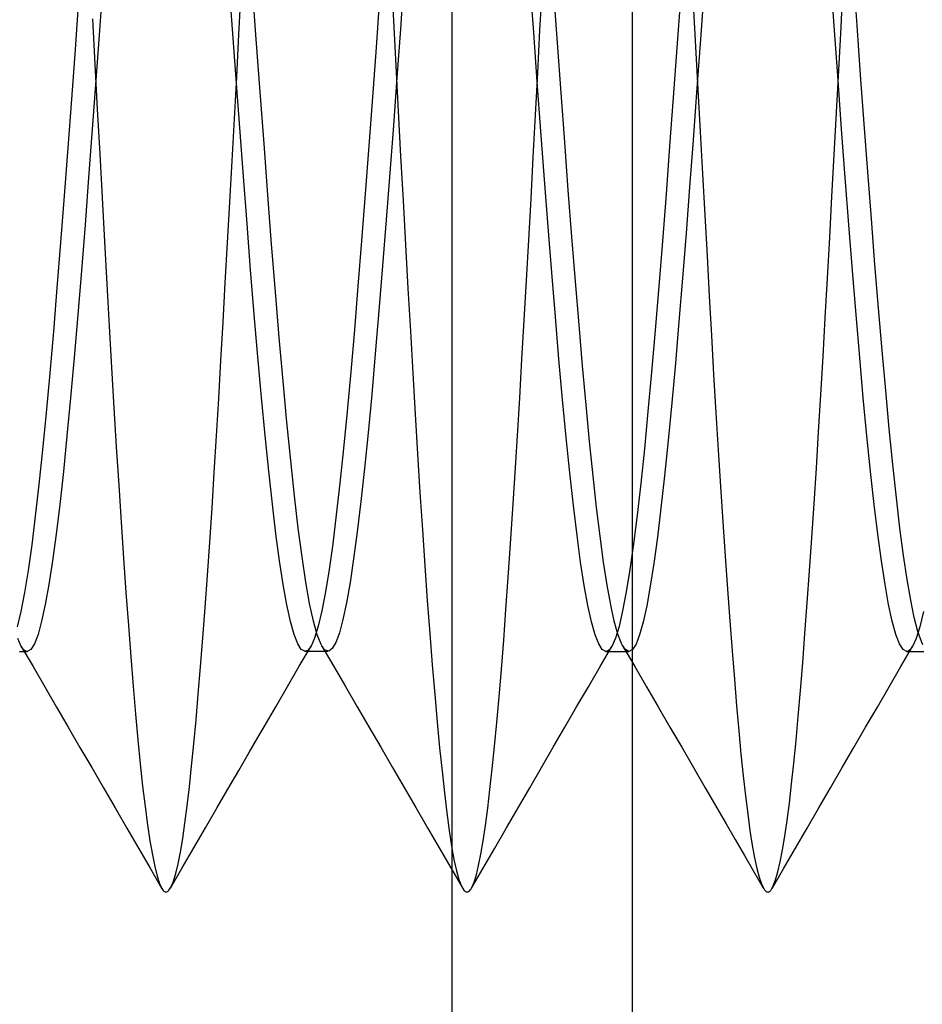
# Model space of a CAD drawing. Header units: millimetres. Extents: x -93 to 0, y 0 to 191.
# Tile 31 of 150: x -4.02 to -2.52, y 34.36 to 36. Entities that reach past the tile are written whole.
import ezdxf

# ---------------------------------------------------------------- set-up
doc = ezdxf.new("R2010")
doc.units = ezdxf.units.MM
doc.layers.add('MAIN-2', color=7, linetype='Continuous')

msp = doc.modelspace()

# ---------------------------------------------------------------- linework, layer by layer
at = {"layer": 'MAIN-2'}
for p, q in [((-3, 2.2), (-3, 185)), ((-3.3, 38.85), (-3.3, 33.25)), ((-3.3, 38.05), (-3.3, 34.05)), ((-3.8797, 36.0658), (-3.8857, 35.9829)), ((-3.6644, 35.9851), (-3.6704, 36.0681)), ((-3.4013, 36.0746), (-3.3973, 35.9991)), ((-3.3798, 36.0659), (-3.3856, 35.9851)), ((-2.6643, 35.9829), (-2.6703, 36.0659)), ((-2.6267, 35.991), (-2.6326, 36.0733)), ((-3.625, 35.9684), (-3.6314, 36.0568)), ((-3.164, 35.9795), (-3.17, 36.0624)), ((-3.1536, 35.9832), (-3.1499, 36.0542)), ((-2.6533, 35.988), (-2.6494, 36.0593)), ((-3.9203, 36.0339), (-3.9263, 35.951)), ((-3.6538, 35.9762), (-3.65, 36.0467)), ((-3.4201, 36.037), (-3.4261, 35.9542)), ((-3.1246, 35.9621), (-3.1306, 36.0457)), ((-2.9201, 36.0364), (-2.9261, 35.9536)), ((-2.8816, 36.0413), (-2.8874, 35.9602)), ((-2.8988, 36.0267), (-2.8949, 35.9556)), ((-3.8972, 36.0021), (-3.8932, 35.9269)), ((-3.6584, 35.9024), (-3.6644, 35.9851)), ((-3.3973, 35.9991), (-3.3934, 35.9237)), ((-3.3856, 35.9851), (-3.3915, 35.9046)), ((-3.1573, 35.9124), (-3.1536, 35.9832)), ((-2.6583, 35.9003), (-2.6643, 35.9829)), ((-2.6571, 35.9169), (-2.6533, 35.988)), ((-2.6207, 35.909), (-2.6267, 35.991)), ((-3.8857, 35.9829), (-3.8917, 35.9003)), ((-3.6576, 35.9057), (-3.6538, 35.9762)), ((-3.6186, 35.8807), (-3.625, 35.9684)), ((-3.158, 35.897), (-3.164, 35.9795)), ((-3.9263, 35.951), (-3.9323, 35.8687)), ((-3.4261, 35.9542), (-3.4321, 35.872)), ((-3.1185, 35.879), (-3.1246, 35.9621)), ((-2.9261, 35.9536), (-2.9321, 35.8713)), ((-2.8949, 35.9556), (-2.8911, 35.8847)), ((-2.8874, 35.9602), (-2.8933, 35.8797)), ((-3.8932, 35.9269), (-3.8893, 35.8519)), ((-3.3934, 35.9237), (-3.3894, 35.8486)), ((-3.6614, 35.8356), (-3.6576, 35.9057)), ((-3.6524, 35.8206), (-3.6584, 35.9024)), ((-3.3915, 35.9046), (-3.3973, 35.8249)), ((-3.161, 35.8419), (-3.1573, 35.9124)), ((-2.6609, 35.8461), (-2.6571, 35.9169)), ((-2.6147, 35.8276), (-2.6207, 35.909)), ((-3.8917, 35.9003), (-3.8977, 35.8186)), ((-3.152, 35.8153), (-3.158, 35.897)), ((-2.8911, 35.8847), (-2.8873, 35.8143)), ((-2.6523, 35.8186), (-2.6583, 35.9003)), ((-3.9323, 35.8687), (-3.9383, 35.7875)), ((-3.6122, 35.7942), (-3.6186, 35.8807)), ((-3.4321, 35.872), (-3.4381, 35.7908)), ((-3.1125, 35.797), (-3.1185, 35.879)), ((-2.9321, 35.8713), (-2.9381, 35.7901)), ((-2.8933, 35.8797), (-2.8992, 35.8002)), ((-3.8893, 35.8519), (-3.8853, 35.7776)), ((-3.6652, 35.766), (-3.6614, 35.8356)), ((-3.3894, 35.8486), (-3.3853, 35.7738)), ((-3.1647, 35.7718), (-3.161, 35.8419)), ((-2.6647, 35.7758), (-2.6609, 35.8461)), ((-3.6464, 35.7401), (-3.6524, 35.8206)), ((-3.3973, 35.8249), (-3.4032, 35.7461)), ((-2.6088, 35.7477), (-2.6147, 35.8276)), ((-3.8977, 35.8186), (-3.9037, 35.7382)), ((-3.146, 35.735), (-3.152, 35.8153)), ((-2.8873, 35.8143), (-2.8835, 35.7445)), ((-2.6463, 35.7383), (-2.6523, 35.8186)), ((-3.9383, 35.7875), (-3.9443, 35.7078)), ((-3.6059, 35.7096), (-3.6122, 35.7942)), ((-3.4381, 35.7908), (-3.4441, 35.7109)), ((-3.1065, 35.7171), (-3.1125, 35.797)), ((-2.9381, 35.7901), (-2.9441, 35.7103)), ((-2.8992, 35.8002), (-2.905, 35.7221)), ((-3.8853, 35.7776), (-3.8814, 35.7042)), ((-3.3853, 35.7738), (-3.3812, 35.6997)), ((-3.1684, 35.7026), (-3.1647, 35.7718)), ((-2.6684, 35.7065), (-2.6647, 35.7758)), ((-3.669, 35.6972), (-3.6652, 35.766)), ((-3.9037, 35.7382), (-3.9097, 35.6597)), ((-3.6404, 35.6613), (-3.6464, 35.7401)), ((-3.4032, 35.7461), (-3.4092, 35.6679)), ((-2.8835, 35.7445), (-2.8797, 35.6756)), ((-2.6403, 35.6597), (-2.6463, 35.7383)), ((-2.6028, 35.6696), (-2.6088, 35.7477)), ((-3.14, 35.6564), (-3.146, 35.735)), ((-2.905, 35.7221), (-2.9109, 35.6456)), ((-3.9443, 35.7078), (-3.9503, 35.6301)), ((-3.5995, 35.6274), (-3.6059, 35.7096)), ((-3.4441, 35.7109), (-3.4501, 35.633)), ((-3.1005, 35.6397), (-3.1065, 35.7171)), ((-2.9441, 35.7103), (-2.9501, 35.6325)), ((-2.6721, 35.6382), (-2.6684, 35.7065)), ((-3.8814, 35.7042), (-3.8775, 35.6318)), ((-3.6727, 35.6296), (-3.669, 35.6972)), ((-3.3812, 35.6997), (-3.3771, 35.6262)), ((-3.1721, 35.6343), (-3.1684, 35.7026)), ((-2.8797, 35.6756), (-2.876, 35.6077)), ((-3.9097, 35.6597), (-3.9157, 35.5834)), ((-3.6344, 35.5847), (-3.6404, 35.6613)), ((-3.4092, 35.6679), (-3.4152, 35.5911)), ((-3.134, 35.5801), (-3.14, 35.6564)), ((-2.6343, 35.5834), (-2.6403, 35.6597)), ((-2.5969, 35.5938), (-2.6028, 35.6696)), ((-3.0946, 35.5651), (-3.1005, 35.6397)), ((-2.9109, 35.6456), (-2.9168, 35.5711)), ((-3.9503, 35.6301), (-3.9563, 35.5547)), ((-3.8775, 35.6318), (-3.8736, 35.5606)), ((-3.6765, 35.5632), (-3.6727, 35.6296)), ((-3.5932, 35.5481), (-3.5995, 35.6274)), ((-3.4501, 35.633), (-3.4561, 35.5575)), ((-3.3771, 35.6262), (-3.373, 35.5538)), ((-3.1759, 35.5672), (-3.1721, 35.6343)), ((-2.9501, 35.6325), (-2.9561, 35.5571)), ((-2.6758, 35.571), (-2.6721, 35.6382)), ((-2.876, 35.6077), (-2.8723, 35.541)), ((-3.4152, 35.5911), (-3.4212, 35.5166)), ((-2.591, 35.5207), (-2.5969, 35.5938)), ((-3.9157, 35.5834), (-3.9217, 35.5097)), ((-3.6284, 35.5107), (-3.6344, 35.5847)), ((-3.128, 35.5065), (-3.134, 35.5801)), ((-2.6283, 35.5097), (-2.6343, 35.5834)), ((-3.8736, 35.5606), (-3.8697, 35.4908)), ((-3.6801, 35.4979), (-3.6765, 35.5632)), ((-3.4561, 35.5575), (-3.4621, 35.4847)), ((-3.1796, 35.5011), (-3.1759, 35.5672)), ((-3.0887, 35.4935), (-3.0946, 35.5651)), ((-2.9168, 35.5711), (-2.9227, 35.499)), ((-2.6794, 35.5051), (-2.6758, 35.571)), ((-3.9563, 35.5547), (-3.9623, 35.4822)), ((-3.5869, 35.4722), (-3.5932, 35.5481)), ((-3.373, 35.5538), (-3.3689, 35.4825)), ((-2.9561, 35.5571), (-2.9621, 35.4843)), ((-2.8723, 35.541), (-2.8687, 35.4753)), ((-3.9217, 35.5097), (-3.9277, 35.4391)), ((-3.6223, 35.4398), (-3.6284, 35.5107)), ((-3.4212, 35.5166), (-3.4273, 35.4453)), ((-2.6223, 35.4391), (-2.6283, 35.5097)), ((-2.5851, 35.4507), (-2.591, 35.5207)), ((-3.6838, 35.4337), (-3.6801, 35.4979)), ((-3.1835, 35.436), (-3.1796, 35.5011)), ((-3.122, 35.4361), (-3.128, 35.5065)), ((-3.0829, 35.4252), (-3.0887, 35.4935)), ((-2.9227, 35.499), (-2.9286, 35.4296)), ((-2.6831, 35.4405), (-2.6794, 35.5051)), ((-3.9623, 35.4822), (-3.9683, 35.4128)), ((-3.8697, 35.4908), (-3.8657, 35.4224)), ((-3.4621, 35.4847), (-3.4681, 35.4152)), ((-3.3689, 35.4825), (-3.3649, 35.4127)), ((-2.9621, 35.4843), (-2.9681, 35.4148)), ((-3.5806, 35.3997), (-3.5869, 35.4722)), ((-2.8687, 35.4753), (-2.865, 35.4107)), ((-3.4273, 35.4453), (-3.4333, 35.3776)), ((-2.5791, 35.3838), (-2.5851, 35.4507)), ((-3.9277, 35.4391), (-3.9337, 35.3719)), ((-3.6874, 35.3705), (-3.6838, 35.4337)), ((-3.6163, 35.3724), (-3.6223, 35.4398)), ((-3.1873, 35.3718), (-3.1835, 35.436)), ((-3.116, 35.3692), (-3.122, 35.4361)), ((-2.9286, 35.4296), (-2.9346, 35.3633)), ((-2.6868, 35.3771), (-2.6831, 35.4405)), ((-2.6163, 35.3719), (-2.6223, 35.4391)), ((-3.9683, 35.4128), (-3.9743, 35.347)), ((-3.8657, 35.4224), (-3.8617, 35.3555)), ((-3.4681, 35.4152), (-3.4741, 35.3494)), ((-3.3649, 35.4127), (-3.3609, 35.3447)), ((-3.077, 35.3604), (-3.0829, 35.4252)), ((-2.9681, 35.4148), (-2.9741, 35.3489)), ((-2.865, 35.4107), (-2.8613, 35.3472)), ((-3.5743, 35.3313), (-3.5806, 35.3997)), ((-3.4333, 35.3776), (-3.4393, 35.3138)), ((-2.5732, 35.3205), (-2.5791, 35.3838)), ((-3.9337, 35.3719), (-3.9397, 35.3085)), ((-3.6911, 35.3086), (-3.6874, 35.3705)), ((-3.6103, 35.309), (-3.6163, 35.3724)), ((-3.1912, 35.3089), (-3.1873, 35.3718)), ((-3.11, 35.3061), (-3.116, 35.3692)), ((-2.9346, 35.3633), (-2.9406, 35.3008)), ((-2.6905, 35.3152), (-2.6868, 35.3771)), ((-2.6103, 35.3085), (-2.6163, 35.3719)), ((-3.9743, 35.347), (-3.9803, 35.2852)), ((-3.8617, 35.3555), (-3.8577, 35.2902)), ((-3.4741, 35.3494), (-3.4801, 35.2876)), ((-3.3609, 35.3447), (-3.3569, 35.2787)), ((-3.0711, 35.2993), (-3.077, 35.3604)), ((-2.9741, 35.3489), (-2.9801, 35.2869)), ((-2.8613, 35.3472), (-2.8575, 35.285)), ((-3.5679, 35.2676), (-3.5743, 35.3313)), ((-3.4393, 35.3138), (-3.4453, 35.2543)), ((-2.6943, 35.2548), (-2.6905, 35.3152)), ((-2.5673, 35.2611), (-2.5732, 35.3205)), ((-3.9397, 35.3085), (-3.9457, 35.2493)), ((-3.6948, 35.248), (-3.6911, 35.3086)), ((-3.6043, 35.2499), (-3.6103, 35.309)), ((-3.195, 35.2473), (-3.1912, 35.3089)), ((-3.104, 35.2472), (-3.11, 35.3061)), ((-3.0653, 35.2424), (-3.0711, 35.2993)), ((-2.9406, 35.3008), (-2.9465, 35.2424)), ((-2.6043, 35.2493), (-2.6103, 35.3085)), ((-3.9803, 35.2852), (-3.9863, 35.2277)), ((-3.8577, 35.2902), (-3.8536, 35.2267)), ((-3.4801, 35.2876), (-3.4861, 35.2302)), ((-2.9801, 35.2869), (-2.9861, 35.2294)), ((-2.8575, 35.285), (-2.8537, 35.2244)), ((-3.5616, 35.2088), (-3.5679, 35.2676)), ((-3.3569, 35.2787), (-3.353, 35.2146)), ((-3.9457, 35.2493), (-3.9517, 35.1946)), ((-3.6985, 35.189), (-3.6948, 35.248)), ((-3.5983, 35.1953), (-3.6043, 35.2499)), ((-3.4453, 35.2543), (-3.4513, 35.1993)), ((-3.1989, 35.1874), (-3.195, 35.2473)), ((-3.098, 35.1928), (-3.104, 35.2472)), ((-2.6981, 35.1961), (-2.6943, 35.2548)), ((-2.5982, 35.1947), (-2.6043, 35.2493)), ((-2.5613, 35.2058), (-2.5673, 35.2611)), ((-3.4861, 35.2302), (-3.4921, 35.1773)), ((-3.0595, 35.1897), (-3.0653, 35.2424)), ((-2.9465, 35.2424), (-2.9525, 35.1887)), ((-3.9863, 35.2277), (-3.9923, 35.1749)), ((-3.8536, 35.2267), (-3.8496, 35.165)), ((-3.353, 35.2146), (-3.349, 35.1525)), ((-2.9861, 35.2294), (-2.9921, 35.1766)), ((-2.8537, 35.2244), (-2.8498, 35.1655)), ((-3.5553, 35.1554), (-3.5616, 35.2088)), ((-3.4513, 35.1993), (-3.4574, 35.149)), ((-2.5553, 35.1553), (-2.5613, 35.2058)), ((-3.9517, 35.1946), (-3.9577, 35.145)), ((-3.7023, 35.1318), (-3.6985, 35.189)), ((-3.5923, 35.1455), (-3.5983, 35.1953)), ((-3.2027, 35.1293), (-3.1989, 35.1874)), ((-3.092, 35.1432), (-3.098, 35.1928)), ((-3.0536, 35.1417), (-3.0595, 35.1897)), ((-2.9525, 35.1887), (-2.9585, 35.1401)), ((-2.7019, 35.1391), (-2.6981, 35.1961)), ((-2.5922, 35.145), (-2.5982, 35.1947)), ((-3.9923, 35.1749), (-3.9983, 35.1273)), ((-3.8496, 35.165), (-3.8456, 35.1054)), ((-3.4921, 35.1773), (-3.4981, 35.1294)), ((-2.9921, 35.1766), (-2.9982, 35.1289)), ((-2.8498, 35.1655), (-2.8459, 35.1085)), ((-3.549, 35.1075), (-3.5553, 35.1554)), ((-3.4574, 35.149), (-3.4634, 35.104)), ((-3.349, 35.1525), (-3.345, 35.0925)), ((-2.5494, 35.1099), (-2.5553, 35.1553)), ((-3.9577, 35.145), (-3.9637, 35.1006)), ((-3.7061, 35.0765), (-3.7023, 35.1318)), ((-3.5862, 35.1008), (-3.5923, 35.1455)), ((-3.086, 35.0988), (-3.092, 35.1432)), ((-3.0478, 35.0984), (-3.0536, 35.1417)), ((-2.9585, 35.1401), (-2.9644, 35.0967)), ((-2.7057, 35.084), (-2.7019, 35.1391)), ((-2.5862, 35.1006), (-2.5922, 35.145)), ((-3.9983, 35.1273), (-4.0043, 35.0849)), ((-3.4981, 35.1294), (-3.5041, 35.0866)), ((-3.2064, 35.0733), (-3.2027, 35.1293)), ((-2.9982, 35.1289), (-3.0042, 35.0863)), ((-3.9637, 35.1006), (-3.9697, 35.0616)), ((-3.8456, 35.1054), (-3.8416, 35.048)), ((-3.5802, 35.0615), (-3.5862, 35.1008)), ((-3.5427, 35.0655), (-3.549, 35.1075)), ((-3.4634, 35.104), (-3.4693, 35.0646)), ((-2.8459, 35.1085), (-2.8421, 35.0537)), ((-2.5802, 35.0616), (-2.5862, 35.1006)), ((-2.5434, 35.0699), (-2.5494, 35.1099)), ((-4.0043, 35.0849), (-4.0103, 35.048)), ((-3.5041, 35.0866), (-3.5101, 35.0492)), ((-3.345, 35.0925), (-3.3409, 35.0349)), ((-3.08, 35.0598), (-3.086, 35.0988)), ((-3.0419, 35.0603), (-3.0478, 35.0984)), ((-3.0042, 35.0863), (-3.0102, 35.0491)), ((-2.9644, 35.0967), (-2.9703, 35.0587)), ((-2.7095, 35.0309), (-2.7057, 35.084)), ((-3.7099, 35.0235), (-3.7061, 35.0765)), ((-3.2102, 35.0197), (-3.2064, 35.0733)), ((-2.5374, 35.0354), (-2.5434, 35.0699)), ((-3.9697, 35.0616), (-3.9758, 35.0282)), ((-3.5742, 35.0278), (-3.5802, 35.0615)), ((-3.5364, 35.0297), (-3.5427, 35.0655)), ((-3.4693, 35.0646), (-3.4752, 35.0311)), ((-3.074, 35.0267), (-3.08, 35.0598)), ((-3.036, 35.0276), (-3.0419, 35.0603)), ((-2.9703, 35.0587), (-2.9762, 35.0261)), ((-2.8421, 35.0537), (-2.8382, 35.0013)), ((-2.5742, 35.0282), (-2.5802, 35.0616)), ((-4.0103, 35.048), (-4.0163, 35.0168)), ((-3.8416, 35.048), (-3.8376, 34.9933)), ((-3.5101, 35.0492), (-3.5161, 35.0176)), ((-3.3409, 35.0349), (-3.3368, 34.9799)), ((-3.0102, 35.0491), (-3.0162, 35.0176)), ((-2.5315, 35.0066), (-2.5374, 35.0354)), ((-3.9758, 35.0282), (-3.9818, 35.0004)), ((-3.7138, 34.9729), (-3.7099, 35.0235)), ((-3.5682, 35), (-3.5742, 35.0278)), ((-3.5301, 35.0003), (-3.5364, 35.0297)), ((-3.5161, 35.0176), (-3.5221, 34.992)), ((-3.4752, 35.0311), (-3.4811, 35.0033)), ((-3.2139, 34.9687), (-3.2102, 35.0197)), ((-3.068, 34.9994), (-3.074, 35.0267)), ((-3.0301, 35.0005), (-3.036, 35.0276)), ((-3.0162, 35.0176), (-3.0222, 34.9918)), ((-2.9762, 35.0261), (-2.9821, 34.999)), ((-2.7133, 34.9799), (-2.7095, 35.0309)), ((-2.5682, 35.0004), (-2.5742, 35.0282)), ((-4.0163, 35.0168), (-4.0223, 34.9913)), ((-3.4811, 35.0033), (-3.487, 34.9813)), ((-2.8382, 35.0013), (-2.8344, 34.9515)), ((-2.5256, 34.9836), (-2.5315, 35.0066)), ((-2.5164, 35.0167), (-2.5224, 34.9914)), ((-3.9818, 35.0004), (-3.9878, 34.9786)), ((-3.8376, 34.9933), (-3.8337, 34.9414)), ((-3.5622, 34.9783), (-3.5682, 35)), ((-3.5238, 34.9777), (-3.5301, 35.0003)), ((-3.5221, 34.992), (-3.5281, 34.9725)), ((-3.062, 34.978), (-3.068, 34.9994)), ((-3.0242, 34.9791), (-3.0301, 35.0005)), ((-3.0222, 34.9918), (-3.0282, 34.9721)), ((-2.9821, 34.999), (-2.988, 34.9778)), ((-2.5622, 34.9786), (-2.5682, 35.0004)), ((-2.5224, 34.9914), (-2.5284, 34.9719)), ((-4.0156, 34.9586), (-4.0216, 34.972)), ((-3.9878, 34.9786), (-3.9938, 34.9628)), ((-3.7176, 34.9248), (-3.7138, 34.9729)), ((-3.5562, 34.9628), (-3.5622, 34.9783)), ((-3.5281, 34.9725), (-3.5341, 34.9591)), ((-3.5175, 34.9619), (-3.5238, 34.9777)), ((-3.487, 34.9813), (-3.4928, 34.9651)), ((-3.3368, 34.9799), (-3.3327, 34.9277)), ((-3.2177, 34.9203), (-3.2139, 34.9687)), ((-3.056, 34.9626), (-3.062, 34.978)), ((-3.0282, 34.9721), (-3.0342, 34.9586)), ((-3.0182, 34.9635), (-3.0242, 34.9791)), ((-2.988, 34.9778), (-2.9939, 34.9624)), ((-2.717, 34.9313), (-2.7133, 34.9799)), ((-2.5562, 34.9628), (-2.5622, 34.9786)), ((-2.5284, 34.9719), (-2.5344, 34.9585)), ((-2.5197, 34.9665), (-2.5256, 34.9836)), ((-4.0157, 34.9585), (-3.9961, 34.9249)), ((-4.014, 34.956), (-4.0156, 34.9586)), ((-4.0123, 34.9538), (-4.014, 34.956)), ((-4.0107, 34.9522), (-4.0123, 34.9538)), ((-4.0091, 34.951), (-4.0107, 34.9522)), ((-3.9998, 34.9532), (-4.0058, 34.95)), ((-3.9938, 34.9628), (-3.9998, 34.9532)), ((-3.5502, 34.9535), (-3.5562, 34.9628)), ((-3.5536, 34.9255), (-3.534, 34.9591)), ((-3.5442, 34.9504), (-3.5502, 34.9535)), ((-3.5391, 34.9526), (-3.5408, 34.9514)), ((-3.5375, 34.9543), (-3.5391, 34.9526)), ((-3.5358, 34.9564), (-3.5375, 34.9543)), ((-3.5341, 34.9591), (-3.5358, 34.9564)), ((-3.5164, 34.9597), (-3.5175, 34.9619)), ((-3.5152, 34.9577), (-3.5164, 34.9597)), ((-3.516, 34.959), (-3.4964, 34.9254)), ((-3.514, 34.9559), (-3.5152, 34.9577)), ((-3.5128, 34.9544), (-3.514, 34.9559)), ((-3.5116, 34.9532), (-3.5128, 34.9544)), ((-3.5105, 34.9522), (-3.5116, 34.9532)), ((-3.5046, 34.9506), (-3.5105, 34.9522)), ((-3.4987, 34.9549), (-3.5046, 34.9506)), ((-3.4928, 34.9651), (-3.4987, 34.9549)), ((-3.05, 34.9533), (-3.056, 34.9626)), ((-3.0537, 34.925), (-3.0341, 34.9586)), ((-3.044, 34.9502), (-3.05, 34.9533)), ((-3.0391, 34.9523), (-3.0407, 34.9511)), ((-3.0374, 34.9539), (-3.0391, 34.9523)), ((-3.0358, 34.956), (-3.0374, 34.9539)), ((-3.0342, 34.9586), (-3.0358, 34.956)), ((-3.0171, 34.9613), (-3.0182, 34.9635)), ((-3.0161, 34.9593), (-3.0171, 34.9613)), ((-3.015, 34.9575), (-3.0161, 34.9593)), ((-3.0158, 34.9588), (-2.9962, 34.9252)), ((-3.0139, 34.9559), (-3.015, 34.9575)), ((-3.0128, 34.9545), (-3.0139, 34.9559)), ((-3.0117, 34.9532), (-3.0128, 34.9545)), ((-3.0058, 34.9502), (-3.0117, 34.9532)), ((-2.9999, 34.9533), (-3.0058, 34.9502)), ((-2.9939, 34.9624), (-2.9999, 34.9533)), ((-2.5502, 34.9532), (-2.5562, 34.9628)), ((-2.5539, 34.9249), (-2.5343, 34.9585)), ((-2.5442, 34.95), (-2.5502, 34.9532)), ((-2.5393, 34.9522), (-2.5409, 34.951)), ((-2.5376, 34.9538), (-2.5393, 34.9522)), ((-2.536, 34.956), (-2.5376, 34.9538)), ((-2.5344, 34.9585), (-2.536, 34.956)), ((-2.5185, 34.9638), (-2.5197, 34.9665)), ((-2.5173, 34.9614), (-2.5185, 34.9638)), ((-4.0185, 34.95), (-4.0154, 34.95)), ((-4.0154, 34.95), (-4.0122, 34.95)), ((-4.0122, 34.95), (-4.009, 34.95)), ((-4.0074, 34.9503), (-4.0091, 34.951)), ((-4.009, 34.95), (-4.0058, 34.95)), ((-4.0058, 34.95), (-4.0074, 34.9503)), ((-3.8337, 34.9414), (-3.8298, 34.8923)), ((-3.5425, 34.9507), (-3.5442, 34.9504)), ((-3.5441, 34.9504), (-3.5409, 34.9504)), ((-3.5408, 34.9514), (-3.5425, 34.9507)), ((-3.5409, 34.9504), (-3.5377, 34.9504)), ((-3.5377, 34.9504), (-3.5345, 34.9504)), ((-3.5345, 34.9504), (-3.5314, 34.9504)), ((-3.5314, 34.9504), (-3.5282, 34.9504)), ((-3.5282, 34.9504), (-3.525, 34.9504)), ((-3.525, 34.9504), (-3.5218, 34.9504)), ((-3.5218, 34.9504), (-3.5186, 34.9504)), ((-3.5186, 34.9504), (-3.5155, 34.9504)), ((-3.5155, 34.9504), (-3.5123, 34.9504)), ((-3.5123, 34.9504), (-3.5091, 34.9504)), ((-3.5091, 34.9504), (-3.506, 34.9504)), ((-3.0423, 34.9504), (-3.044, 34.9502)), ((-3.0439, 34.9502), (-3.0407, 34.9502)), ((-3.0407, 34.9511), (-3.0423, 34.9504)), ((-3.0407, 34.9502), (-3.0375, 34.9502)), ((-3.0375, 34.9502), (-3.0344, 34.9502)), ((-3.0344, 34.9502), (-3.0312, 34.9502)), ((-3.0312, 34.9502), (-3.028, 34.9502)), ((-3.028, 34.9502), (-3.0248, 34.9502)), ((-3.0248, 34.9502), (-3.0216, 34.9502)), ((-3.0216, 34.9502), (-3.0184, 34.9502)), ((-3.0184, 34.9502), (-3.0153, 34.9502)), ((-3.0153, 34.9502), (-3.0121, 34.9502)), ((-3.0121, 34.9502), (-3.0089, 34.9502)), ((-3.0089, 34.9502), (-3.0058, 34.9502)), ((-2.8344, 34.9515), (-2.8306, 34.9043)), ((-2.5426, 34.9503), (-2.5442, 34.95)), ((-2.5442, 34.95), (-2.541, 34.95)), ((-2.5409, 34.951), (-2.5426, 34.9503)), ((-2.541, 34.95), (-2.5378, 34.95)), ((-2.5378, 34.95), (-2.5346, 34.95)), ((-2.5346, 34.95), (-2.5314, 34.95)), ((-2.5314, 34.95), (-2.5282, 34.95)), ((-2.5282, 34.95), (-2.525, 34.95)), ((-2.525, 34.95), (-2.5219, 34.95)), ((-2.5219, 34.95), (-2.5187, 34.95)), ((-2.5187, 34.95), (-2.5155, 34.95)), ((-3.9961, 34.9249), (-3.9766, 34.8913)), ((-3.7214, 34.8794), (-3.7176, 34.9248)), ((-3.5731, 34.8919), (-3.5536, 34.9255)), ((-3.4964, 34.9254), (-3.4769, 34.8918)), ((-3.3327, 34.9277), (-3.3285, 34.8786)), ((-3.2214, 34.8748), (-3.2177, 34.9203)), ((-3.0732, 34.8914), (-3.0537, 34.925)), ((-2.9962, 34.9252), (-2.9767, 34.8916)), ((-2.7207, 34.8853), (-2.717, 34.9313)), ((-2.5734, 34.8913), (-2.5539, 34.9249)), ((-2.8306, 34.9043), (-2.8269, 34.8599)), ((-3.9766, 34.8913), (-3.9571, 34.8577)), ((-3.8298, 34.8923), (-3.8259, 34.8462)), ((-3.5926, 34.8583), (-3.5731, 34.8919)), ((-3.4769, 34.8918), (-3.4574, 34.8583)), ((-3.0927, 34.8579), (-3.0732, 34.8914)), ((-2.9767, 34.8916), (-2.9572, 34.858)), ((-2.5929, 34.8577), (-2.5734, 34.8913)), ((-3.7252, 34.8367), (-3.7214, 34.8794)), ((-3.3285, 34.8786), (-3.3244, 34.8327)), ((-3.2252, 34.8321), (-3.2214, 34.8748)), ((-2.7244, 34.8422), (-2.7207, 34.8853)), ((-3.9571, 34.8577), (-3.9376, 34.8241)), ((-3.6122, 34.8248), (-3.5926, 34.8583)), ((-3.4574, 34.8583), (-3.4378, 34.8247)), ((-3.1122, 34.8243), (-3.0927, 34.8579)), ((-2.9572, 34.858), (-2.9376, 34.8244)), ((-2.8269, 34.8599), (-2.8232, 34.8183)), ((-2.6124, 34.8242), (-2.5929, 34.8577)), ((-3.8259, 34.8462), (-3.822, 34.8031)), ((-2.7281, 34.802), (-2.7244, 34.8422)), ((-3.9376, 34.8241), (-3.9181, 34.7906)), ((-3.7288, 34.7968), (-3.7252, 34.8367)), ((-3.6184, 34.814), (-3.6122, 34.8248)), ((-3.4378, 34.8247), (-3.4183, 34.7911)), ((-3.3244, 34.8327), (-3.3204, 34.7902)), ((-3.229, 34.7922), (-3.2252, 34.8321)), ((-3.1317, 34.7908), (-3.1122, 34.8243)), ((-2.9376, 34.8244), (-2.9181, 34.7909)), ((-2.6319, 34.7906), (-2.6124, 34.8242)), ((-3.6363, 34.7831), (-3.6184, 34.814)), ((-2.8232, 34.8183), (-2.8196, 34.7796)), ((-3.9181, 34.7906), (-3.8986, 34.757)), ((-3.822, 34.8031), (-3.818, 34.7631)), ((-3.7325, 34.7596), (-3.7288, 34.7968)), ((-3.4183, 34.7911), (-3.3988, 34.7575)), ((-3.3204, 34.7902), (-3.3164, 34.7509)), ((-3.2328, 34.7551), (-3.229, 34.7922)), ((-3.1511, 34.7572), (-3.1317, 34.7908)), ((-2.9181, 34.7909), (-2.8986, 34.7573)), ((-2.7317, 34.7646), (-2.7281, 34.802)), ((-2.6514, 34.7571), (-2.6319, 34.7906)), ((-3.6543, 34.7523), (-3.6363, 34.7831)), ((-2.8196, 34.7796), (-2.8159, 34.7436)), ((-3.8986, 34.757), (-3.8791, 34.7235)), ((-3.818, 34.7631), (-3.814, 34.7261)), ((-3.7362, 34.7252), (-3.7325, 34.7596)), ((-3.3988, 34.7575), (-3.3794, 34.724)), ((-3.2367, 34.7209), (-3.2328, 34.7551)), ((-3.1706, 34.7237), (-3.1511, 34.7572)), ((-2.8986, 34.7573), (-2.8792, 34.7237)), ((-2.7354, 34.73), (-2.7317, 34.7646)), ((-2.6708, 34.7235), (-2.6514, 34.7571)), ((-3.6722, 34.7215), (-3.6543, 34.7523)), ((-3.3164, 34.7509), (-3.3125, 34.7149)), ((-2.8159, 34.7436), (-2.8122, 34.7104)), ((-3.8791, 34.7235), (-3.8597, 34.69)), ((-3.814, 34.7261), (-3.8099, 34.6925)), ((-3.7399, 34.6936), (-3.7362, 34.7252)), ((-3.3794, 34.724), (-3.3599, 34.6905)), ((-3.1901, 34.6902), (-3.1706, 34.7237)), ((-2.8792, 34.7237), (-2.8597, 34.6902)), ((-2.7392, 34.6982), (-2.7354, 34.73)), ((-2.6903, 34.69), (-2.6708, 34.7235)), ((-3.6901, 34.6906), (-3.6722, 34.7215)), ((-3.3125, 34.7149), (-3.3085, 34.6821)), ((-3.2405, 34.6894), (-3.2367, 34.7209)), ((-2.8122, 34.7104), (-2.8084, 34.68)), ((-3.8597, 34.69), (-3.8403, 34.6566)), ((-3.8099, 34.6925), (-3.8058, 34.6622)), ((-3.7436, 34.6649), (-3.7399, 34.6936)), ((-3.7095, 34.6572), (-3.6901, 34.6906)), ((-3.3599, 34.6905), (-3.3405, 34.6571)), ((-3.2094, 34.6568), (-3.1901, 34.6902)), ((-2.8597, 34.6902), (-2.8444, 34.6638)), ((-2.743, 34.6691), (-2.7392, 34.6982)), ((-2.7097, 34.6566), (-2.6903, 34.69)), ((-3.3085, 34.6821), (-3.3046, 34.6526)), ((-3.2443, 34.6608), (-3.2405, 34.6894)), ((-2.8084, 34.68), (-2.8046, 34.6526)), ((-3.8058, 34.6622), (-3.8018, 34.6354)), ((-3.7473, 34.6391), (-3.7436, 34.6649)), ((-3.7289, 34.6237), (-3.7095, 34.6572)), ((-3.3405, 34.6571), (-3.3211, 34.6237)), ((-3.2481, 34.6354), (-3.2443, 34.6608)), ((-2.8444, 34.6638), (-2.8291, 34.6375)), ((-2.7468, 34.643), (-2.743, 34.6691)), ((-3.8403, 34.6566), (-3.821, 34.6232)), ((-3.3046, 34.6526), (-3.3006, 34.6265)), ((-3.2288, 34.6234), (-3.2094, 34.6568)), ((-2.8046, 34.6526), (-2.8008, 34.6283)), ((-2.7506, 34.6201), (-2.7468, 34.643)), ((-2.7291, 34.6231), (-2.7097, 34.6566)), ((-3.8018, 34.6354), (-3.7977, 34.6122)), ((-3.7511, 34.6166), (-3.7473, 34.6391)), ((-3.3006, 34.6265), (-3.2965, 34.6042)), ((-3.2519, 34.6131), (-3.2481, 34.6354)), ((-2.8291, 34.6375), (-2.8138, 34.6111)), ((-2.8008, 34.6283), (-2.7969, 34.6072)), ((-3.821, 34.6232), (-3.8016, 34.5899)), ((-3.7977, 34.6122), (-3.7937, 34.5927)), ((-3.7549, 34.5973), (-3.7511, 34.6166)), ((-3.7483, 34.5903), (-3.7289, 34.6237)), ((-3.3211, 34.6237), (-3.3018, 34.5903)), ((-3.2556, 34.5942), (-3.2519, 34.6131)), ((-3.2482, 34.5901), (-3.2288, 34.6234)), ((-2.8138, 34.6111), (-2.7985, 34.5848)), ((-2.7544, 34.6003), (-2.7506, 34.6201)), ((-2.7485, 34.5897), (-2.7291, 34.6231)), ((-3.7937, 34.5927), (-3.7898, 34.5768)), ((-3.7588, 34.5812), (-3.7549, 34.5973)), ((-3.2965, 34.6042), (-3.2924, 34.5856)), ((-3.2593, 34.5786), (-3.2556, 34.5942)), ((-2.7969, 34.6072), (-2.7931, 34.5894)), ((-2.7582, 34.5837), (-2.7544, 34.6003)), ((-3.8016, 34.5899), (-3.7823, 34.5565)), ((-3.7898, 34.5768), (-3.7859, 34.5646)), ((-3.7677, 34.5568), (-3.7483, 34.5903)), ((-3.7626, 34.5685), (-3.7588, 34.5812)), ((-3.3018, 34.5903), (-3.2824, 34.5569)), ((-3.2924, 34.5856), (-3.2882, 34.5709)), ((-3.2675, 34.5567), (-3.2482, 34.5901)), ((-3.2631, 34.5664), (-3.2593, 34.5786)), ((-2.7985, 34.5848), (-2.782, 34.5563)), ((-2.7931, 34.5894), (-2.7892, 34.5748)), ((-2.7679, 34.5562), (-2.7485, 34.5897)), ((-2.762, 34.5704), (-2.7582, 34.5837)), ((-3.7859, 34.5646), (-3.7821, 34.5562)), ((-3.7702, 34.5531), (-3.7665, 34.5591)), ((-3.7665, 34.5591), (-3.7626, 34.5685)), ((-3.2882, 34.5709), (-3.2841, 34.5602)), ((-3.2841, 34.5602), (-3.28, 34.5534)), ((-3.2669, 34.5577), (-3.2631, 34.5664)), ((-2.7892, 34.5748), (-2.7855, 34.5636)), ((-2.7855, 34.5636), (-2.7817, 34.5558)), ((-2.7695, 34.5537), (-2.7658, 34.5604)), ((-2.7658, 34.5604), (-2.762, 34.5704)), ((-3.7821, 34.5562), (-3.7809, 34.5544)), ((-3.7809, 34.5544), (-3.7798, 34.5529)), ((-3.7798, 34.5529), (-3.7786, 34.5517)), ((-3.7786, 34.5517), (-3.7775, 34.5509)), ((-3.7775, 34.5509), (-3.7763, 34.5504)), ((-3.7763, 34.5504), (-3.7752, 34.5502)), ((-3.7752, 34.5502), (-3.7743, 34.5503)), ((-3.7743, 34.5503), (-3.7735, 34.5505)), ((-3.7735, 34.5505), (-3.7727, 34.5509)), ((-3.7727, 34.5509), (-3.7719, 34.5515)), ((-3.7719, 34.5515), (-3.7711, 34.5522)), ((-3.7711, 34.5522), (-3.7702, 34.5531)), ((-3.28, 34.5534), (-3.2791, 34.5524)), ((-3.2791, 34.5524), (-3.2783, 34.5517)), ((-3.2783, 34.5517), (-3.2775, 34.5511)), ((-3.2775, 34.5511), (-3.2766, 34.5507)), ((-3.2766, 34.5507), (-3.2758, 34.5504)), ((-3.2758, 34.5504), (-3.2749, 34.5503)), ((-3.2749, 34.5503), (-3.2736, 34.5505)), ((-3.2736, 34.5505), (-3.2722, 34.5511)), ((-3.2722, 34.5511), (-3.2709, 34.5521)), ((-3.2709, 34.5521), (-3.2696, 34.5536)), ((-3.2696, 34.5536), (-3.2682, 34.5554)), ((-3.2682, 34.5554), (-3.2669, 34.5577)), ((-2.7817, 34.5558), (-2.7806, 34.5541)), ((-2.7806, 34.5541), (-2.7794, 34.5527)), ((-2.7794, 34.5527), (-2.7783, 34.5516)), ((-2.7783, 34.5516), (-2.7772, 34.5508)), ((-2.7772, 34.5508), (-2.7761, 34.5503)), ((-2.7761, 34.5503), (-2.7749, 34.5501)), ((-2.7749, 34.5501), (-2.774, 34.5502)), ((-2.774, 34.5502), (-2.7731, 34.5505)), ((-2.7731, 34.5505), (-2.7722, 34.551)), ((-2.7722, 34.551), (-2.7713, 34.5517)), ((-2.7713, 34.5517), (-2.7704, 34.5526)), ((-2.7704, 34.5526), (-2.7695, 34.5537))]:
    msp.add_line(p, q, dxfattribs=at)

doc.saveas('drawing.dxf')
